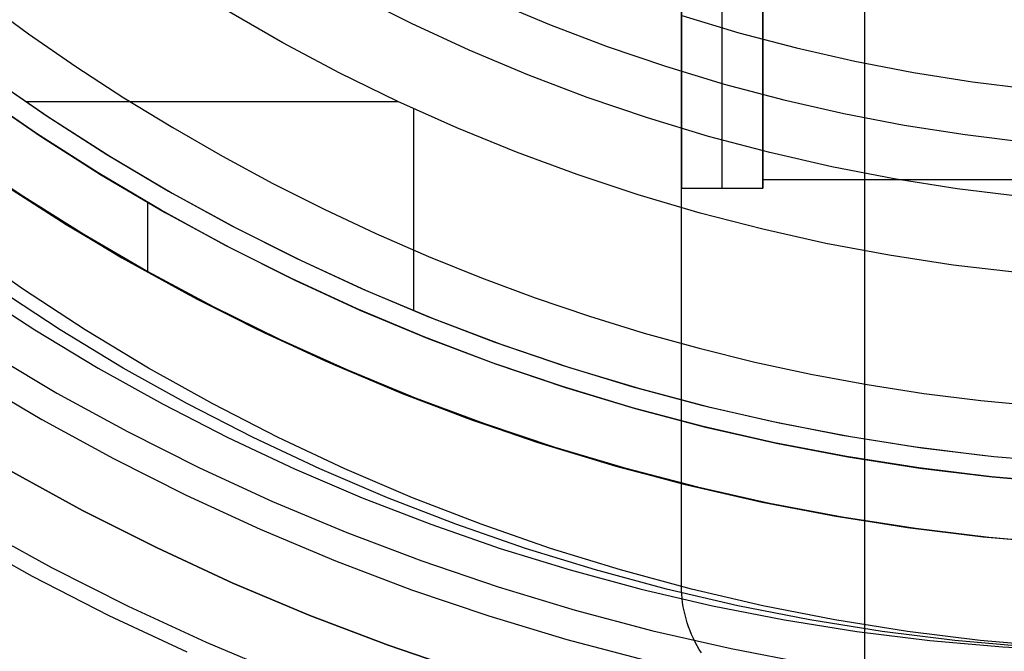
# Model space of a CAD drawing. Header units: millimetres. Extents: x 6038 to 7358, y -8545 to -7225.
# Tile 52 of 256: x 6669 to 6693, y -7941 to -7925. Entities that reach past the tile are written whole.
import ezdxf

# ---------------------------------------------------------------- set-up
doc = ezdxf.new("R2010")
doc.units = ezdxf.units.MM
doc.layers.add('color', color=7, linetype='Continuous')

msp = doc.modelspace()

# ---------------------------------------------------------------- linework, layer by layer
at = {"color": 7, "true_color": 0xffffff}
for p, q in [((6689.816, -7913.167, 261.059), (6689.816, -7942.167, 261.059)), ((6687.316, -7916.167, 258.059), (6687.316, -7929.385, 258.059)), ((6687.316, -7916.167, 258.059), (6687.316, -7929.385, 258.059)), ((6685.316, -7939.167, 261.059), (6685.316, -7921.149, 261.059)), ((6685.316, -7939.167, 261.059), (6685.316, -7921.149, 261.059)), ((6668.138, -7924.762, 103.064), (6669.275, -7925.593, 103.064)), ((6668.138, -7924.762, 103.064), (6669.275, -7925.593, 103.064)), ((6678.682, -7925.337, 60.689), (6677.287, -7924.634, 60.689)), ((6678.682, -7925.337, 60.689), (6677.287, -7924.634, 60.689)), ((6680.678, -7924.778, 105.1), (6682.073, -7925.363, 105.1)), ((6680.678, -7924.778, 105.1), (6682.073, -7925.363, 105.1)), ((6675.52, -7925.807, 62.1), (6674.145, -7925.015, 62.1)), ((6675.52, -7925.807, 62.1), (6674.145, -7925.015, 62.1)), ((6685.316, -7925.055, 257.073), (6685.316, -7925.368, 257.217)), ((6685.316, -7925.055, 257.073), (6685.316, -7925.368, 257.217)), ((6686.316, -7925.368, 257.217), (6686.316, -7925.055, 257.073)), ((6687.316, -7925.368, 257.217), (6687.316, -7925.055, 257.073)), ((6687.316, -7925.368, 257.217), (6687.316, -7925.055, 257.073)), ((6680.101, -7925.992, 60.689), (6678.682, -7925.337, 60.689)), ((6680.101, -7925.992, 60.689), (6678.682, -7925.337, 60.689)), ((6685.321, -7925.137, 52.515), (6686.726, -7925.562, 52.515)), ((6685.321, -7925.137, 52.515), (6686.726, -7925.562, 52.515)), ((6682.073, -7925.363, 105.1), (6683.488, -7925.899, 105.1)), ((6682.073, -7925.363, 105.1), (6683.488, -7925.899, 105.1)), ((6685.316, -7925.368, 257.217), (6685.316, -7925.686, 257.35)), ((6685.316, -7925.368, 257.217), (6685.316, -7925.686, 257.35)), ((6686.316, -7925.686, 257.35), (6686.316, -7925.368, 257.217)), ((6686.726, -7925.562, 52.515), (6688.144, -7925.937, 52.515)), ((6686.726, -7925.562, 52.515), (6688.144, -7925.937, 52.515)), ((6687.316, -7925.686, 257.35), (6687.316, -7925.368, 257.217)), ((6687.316, -7925.686, 257.35), (6687.316, -7925.368, 257.217)), ((6669.275, -7925.593, 103.064), (6670.434, -7926.393, 103.064)), ((6669.275, -7925.593, 103.064), (6670.434, -7926.393, 103.064)), ((6676.92, -7926.553, 62.1), (6675.52, -7925.807, 62.1)), ((6676.92, -7926.553, 62.1), (6675.52, -7925.807, 62.1)), ((6685.316, -7925.686, 257.35), (6685.316, -7926.008, 257.472)), ((6685.316, -7925.686, 257.35), (6685.316, -7926.008, 257.472)), ((6686.316, -7926.008, 257.472), (6686.316, -7925.686, 257.35)), ((6687.316, -7926.008, 257.472), (6687.316, -7925.686, 257.35)), ((6687.316, -7926.008, 257.472), (6687.316, -7925.686, 257.35)), ((6681.541, -7926.597, 60.689), (6680.101, -7925.992, 60.689)), ((6681.541, -7926.597, 60.689), (6680.101, -7925.992, 60.689)), ((6683.488, -7925.899, 105.1), (6684.92, -7926.387, 105.1)), ((6683.488, -7925.899, 105.1), (6684.92, -7926.387, 105.1)), ((6685.316, -7926.008, 257.472), (6685.316, -7926.334, 257.583)), ((6685.316, -7926.008, 257.472), (6685.316, -7926.334, 257.583)), ((6686.316, -7926.334, 257.583), (6686.316, -7926.008, 257.472)), ((6687.316, -7926.334, 257.583), (6687.316, -7926.008, 257.472)), ((6687.316, -7926.334, 257.583), (6687.316, -7926.008, 257.472)), ((6688.144, -7925.937, 52.515), (6689.575, -7926.264, 52.515)), ((6688.144, -7925.937, 52.515), (6689.575, -7926.264, 52.515)), ((6689.575, -7926.264, 52.515), (6691.016, -7926.541, 52.515)), ((6689.575, -7926.264, 52.515), (6691.016, -7926.541, 52.515)), ((6670.434, -7926.393, 103.064), (6671.615, -7927.16, 103.064)), ((6670.434, -7926.393, 103.064), (6671.615, -7927.16, 103.064)), ((6678.345, -7927.251, 62.1), (6676.92, -7926.553, 62.1)), ((6678.345, -7927.251, 62.1), (6676.92, -7926.553, 62.1)), ((6684.92, -7926.387, 105.1), (6686.368, -7926.824, 105.1)), ((6684.92, -7926.387, 105.1), (6686.368, -7926.824, 105.1)), ((6685.316, -7926.334, 257.583), (6685.316, -7926.664, 257.682)), ((6685.316, -7926.334, 257.583), (6685.316, -7926.664, 257.682)), ((6686.316, -7926.664, 257.682), (6686.316, -7926.334, 257.583)), ((6687.316, -7926.664, 257.682), (6687.316, -7926.334, 257.583)), ((6687.316, -7926.664, 257.682), (6687.316, -7926.334, 257.583)), ((6691.016, -7926.541, 52.515), (6692.465, -7926.768, 52.515)), ((6691.016, -7926.541, 52.515), (6692.465, -7926.768, 52.515)), ((6668.25, -7926.591, 62.1), (6669.705, -7927.597, 62.1)), ((6668.309, -7926.63, 62.1), (6669.774, -7927.64, 62.1)), ((6668.309, -7926.63, 62.1), (6669.774, -7927.64, 62.1)), ((6683.002, -7927.152, 60.689), (6681.541, -7926.597, 60.689)), ((6683.002, -7927.152, 60.689), (6681.541, -7926.597, 60.689)), ((6685.316, -7926.664, 257.682), (6685.316, -7926.997, 257.77)), ((6685.316, -7926.664, 257.682), (6685.316, -7926.997, 257.77)), ((6686.316, -7926.997, 257.77), (6686.316, -7926.664, 257.682)), ((6687.316, -7926.997, 257.77), (6687.316, -7926.664, 257.682)), ((6687.316, -7926.997, 257.77), (6687.316, -7926.664, 257.682)), ((6692.465, -7926.768, 52.515), (6693.922, -7926.945, 52.515)), ((6692.465, -7926.768, 52.515), (6693.922, -7926.945, 52.515)), ((6669.47, -7928.041, 88.1), (6667.99, -7927.02, 88.1)), ((6669.47, -7928.041, 88.1), (6667.99, -7927.02, 88.1)), ((6685.316, -7926.997, 257.77), (6685.316, -7927.333, 257.847)), ((6685.316, -7926.997, 257.77), (6685.316, -7927.333, 257.847)), ((6686.316, -7927.333, 257.847), (6686.316, -7926.997, 257.77)), ((6686.368, -7926.824, 105.1), (6687.83, -7927.211, 105.1)), ((6686.368, -7926.824, 105.1), (6687.83, -7927.211, 105.1)), ((6687.316, -7927.333, 257.847), (6687.316, -7926.997, 257.77)), ((6687.316, -7927.333, 257.847), (6687.316, -7926.997, 257.77)), ((6668.078, -7927.083, 77.6), (6669.555, -7928.098, 77.6)), ((6668.115, -7927.109, 67.1), (6669.591, -7928.122, 67.1)), ((6668.115, -7927.109, 67.1), (6669.591, -7928.122, 67.1)), ((6669.194, -7927.253, 62.1), (6678.35, -7927.253, 62.1)), ((6671.615, -7927.16, 103.064), (6672.816, -7927.895, 103.064)), ((6671.615, -7927.16, 103.064), (6672.816, -7927.895, 103.064)), ((6679.793, -7927.9, 62.1), (6678.345, -7927.251, 62.1)), ((6679.793, -7927.9, 62.1), (6678.345, -7927.251, 62.1)), ((6684.48, -7927.657, 60.689), (6683.002, -7927.152, 60.689)), ((6684.48, -7927.657, 60.689), (6683.002, -7927.152, 60.689)), ((6687.83, -7927.211, 105.1), (6689.305, -7927.548, 105.1)), ((6687.83, -7927.211, 105.1), (6689.305, -7927.548, 105.1)), ((6678.731, -7927.429, 62.1), (6678.731, -7932.393, 62.1)), ((6685.316, -7927.333, 257.847), (6685.316, -7927.671, 257.911)), ((6685.316, -7927.333, 257.847), (6685.316, -7927.671, 257.911)), ((6686.316, -7927.671, 257.911), (6686.316, -7927.333, 257.847)), ((6687.316, -7927.671, 257.911), (6687.316, -7927.333, 257.847)), ((6687.316, -7927.671, 257.911), (6687.316, -7927.333, 257.847)), ((6669.705, -7927.597, 62.1), (6671.194, -7928.553, 62.1)), ((6669.774, -7927.64, 62.1), (6671.273, -7928.598, 62.1)), ((6669.774, -7927.64, 62.1), (6671.273, -7928.598, 62.1)), ((6685.976, -7928.11, 60.689), (6684.48, -7927.657, 60.689)), ((6685.976, -7928.11, 60.689), (6684.48, -7927.657, 60.689)), ((6685.316, -7927.671, 257.911), (6685.316, -7928.012, 257.965)), ((6685.316, -7927.671, 257.911), (6685.316, -7928.012, 257.965)), ((6686.316, -7928.012, 257.965), (6686.316, -7927.671, 257.911)), ((6687.316, -7928.012, 257.965), (6687.316, -7927.671, 257.911)), ((6687.316, -7928.012, 257.965), (6687.316, -7927.671, 257.911)), ((6689.305, -7927.548, 105.1), (6690.79, -7927.833, 105.1)), ((6689.305, -7927.548, 105.1), (6690.79, -7927.833, 105.1)), ((6672.816, -7927.895, 103.064), (6674.037, -7928.597, 103.064)), ((6672.816, -7927.895, 103.064), (6674.037, -7928.597, 103.064)), ((6681.261, -7928.5, 62.1), (6679.793, -7927.9, 62.1)), ((6681.261, -7928.5, 62.1), (6679.793, -7927.9, 62.1)), ((6690.79, -7927.833, 105.1), (6692.285, -7928.068, 105.1)), ((6690.79, -7927.833, 105.1), (6692.285, -7928.068, 105.1)), ((6670.984, -7929.011, 88.1), (6669.47, -7928.041, 88.1)), ((6670.984, -7929.011, 88.1), (6669.47, -7928.041, 88.1)), ((6669.555, -7928.098, 77.6), (6671.066, -7929.062, 77.6)), ((6669.591, -7928.122, 67.1), (6671.101, -7929.083, 67.1)), ((6669.591, -7928.122, 67.1), (6671.101, -7929.083, 67.1)), ((6685.316, -7928.012, 257.965), (6685.316, -7928.354, 258.006)), ((6685.316, -7928.012, 257.965), (6685.316, -7928.354, 258.006)), ((6687.486, -7928.51, 60.689), (6685.976, -7928.11, 60.689)), ((6687.486, -7928.51, 60.689), (6685.976, -7928.11, 60.689)), ((6686.316, -7928.354, 258.006), (6686.316, -7928.012, 257.965)), ((6687.316, -7928.354, 258.006), (6687.316, -7928.012, 257.965)), ((6687.316, -7928.354, 258.006), (6687.316, -7928.012, 257.965)), ((6692.285, -7928.068, 105.1), (6693.786, -7928.25, 105.1)), ((6692.285, -7928.068, 105.1), (6693.786, -7928.25, 105.1)), ((6685.316, -7928.354, 258.006), (6685.316, -7928.697, 258.036)), ((6685.316, -7928.354, 258.006), (6685.316, -7928.697, 258.036)), ((6686.316, -7928.697, 258.036), (6686.316, -7928.354, 258.006)), ((6687.316, -7928.697, 258.036), (6687.316, -7928.354, 258.006)), ((6687.316, -7928.697, 258.036), (6687.316, -7928.354, 258.006)), ((6667.584, -7928.533, 64.091), (6669.091, -7929.551, 64.091)), ((6667.584, -7928.533, 64.091), (6669.091, -7929.551, 64.091)), ((6671.194, -7928.553, 62.1), (6672.715, -7929.457, 62.1)), ((6671.273, -7928.598, 62.1), (6672.804, -7929.505, 62.1)), ((6671.273, -7928.598, 62.1), (6672.804, -7929.505, 62.1)), ((6674.037, -7928.597, 103.064), (6675.276, -7929.266, 103.064)), ((6674.037, -7928.597, 103.064), (6675.276, -7929.266, 103.064)), ((6682.75, -7929.05, 62.1), (6681.261, -7928.5, 62.1)), ((6682.75, -7929.05, 62.1), (6681.261, -7928.5, 62.1)), ((6685.316, -7928.697, 258.036), (6685.316, -7929.041, 258.054)), ((6685.316, -7928.697, 258.036), (6685.316, -7929.041, 258.054)), ((6686.316, -7929.041, 258.054), (6686.316, -7928.697, 258.036)), ((6687.316, -7929.041, 258.054), (6687.316, -7928.697, 258.036)), ((6687.316, -7929.041, 258.054), (6687.316, -7928.697, 258.036)), ((6689.009, -7928.859, 60.689), (6687.486, -7928.51, 60.689)), ((6689.009, -7928.859, 60.689), (6687.486, -7928.51, 60.689)), ((6690.543, -7929.154, 60.689), (6689.009, -7928.859, 60.689)), ((6690.543, -7929.154, 60.689), (6689.009, -7928.859, 60.689)), ((6668.4, -7929.119, 65.596), (6669.967, -7930.134, 65.596)), ((6672.531, -7929.928, 88.1), (6670.984, -7929.011, 88.1)), ((6672.531, -7929.928, 88.1), (6670.984, -7929.011, 88.1)), ((6671.066, -7929.062, 77.6), (6672.61, -7929.973, 77.6)), ((6671.101, -7929.083, 67.1), (6672.643, -7929.991, 67.1)), ((6671.101, -7929.083, 67.1), (6672.643, -7929.991, 67.1)), ((6684.255, -7929.55, 62.1), (6682.75, -7929.05, 62.1)), ((6684.255, -7929.55, 62.1), (6682.75, -7929.05, 62.1)), ((6685.316, -7929.041, 258.054), (6685.316, -7929.385, 258.059)), ((6685.316, -7929.041, 258.054), (6685.316, -7929.385, 258.059)), ((6686.316, -7929.385, 258.059), (6686.316, -7929.041, 258.054)), ((6687.316, -7929.385, 258.059), (6687.316, -7929.041, 258.054)), ((6687.316, -7929.385, 258.059), (6687.316, -7929.041, 258.054)), ((6687.316, -7929.167, 258.059), (6695.316, -7929.167, 258.059)), ((6692.087, -7929.397, 60.689), (6690.543, -7929.154, 60.689)), ((6692.087, -7929.397, 60.689), (6690.543, -7929.154, 60.689)), ((6668.642, -7929.281, 67.1), (6670.2, -7930.279, 67.1)), ((6668.642, -7929.281, 67.1), (6670.2, -7930.279, 67.1)), ((6672.715, -7929.457, 62.1), (6674.265, -7930.308, 62.1)), ((6675.276, -7929.266, 103.064), (6676.533, -7929.899, 103.064)), ((6675.276, -7929.266, 103.064), (6676.533, -7929.899, 103.064)), ((6685.316, -7929.385, 258.059), (6687.316, -7929.385, 258.059)), ((6685.316, -7929.385, 258.059), (6687.316, -7929.385, 258.059)), ((6685.316, -7939.167, 258.059), (6685.316, -7929.385, 258.059)), ((6685.316, -7939.167, 258.059), (6685.316, -7929.385, 258.059)), ((6693.637, -7929.585, 60.689), (6692.087, -7929.397, 60.689)), ((6693.637, -7929.585, 60.689), (6692.087, -7929.397, 60.689)), ((6669.091, -7929.551, 64.091), (6670.631, -7930.517, 64.091)), ((6669.091, -7929.551, 64.091), (6670.631, -7930.517, 64.091)), ((6672.804, -7929.505, 62.1), (6674.365, -7930.358, 62.1)), ((6672.804, -7929.505, 62.1), (6674.365, -7930.358, 62.1)), ((6685.777, -7929.999, 62.1), (6684.255, -7929.55, 62.1)), ((6685.777, -7929.999, 62.1), (6684.255, -7929.55, 62.1)), ((6672.196, -7929.736, 67.1), (6672.196, -7931.451, 67.1)), ((6674.108, -7930.791, 88.1), (6672.531, -7929.928, 88.1)), ((6674.108, -7930.791, 88.1), (6672.531, -7929.928, 88.1)), ((6676.533, -7929.899, 103.064), (6677.807, -7930.498, 103.064)), ((6676.533, -7929.899, 103.064), (6677.807, -7930.498, 103.064)), ((6669.967, -7930.134, 65.596), (6671.568, -7931.094, 65.596)), ((6672.61, -7929.973, 77.6), (6674.183, -7930.83, 77.6)), ((6672.643, -7929.991, 67.1), (6674.215, -7930.847, 67.1)), ((6672.643, -7929.991, 67.1), (6674.215, -7930.847, 67.1)), ((6687.313, -7930.396, 62.1), (6685.777, -7929.999, 62.1)), ((6687.313, -7930.396, 62.1), (6685.777, -7929.999, 62.1)), ((6670.2, -7930.279, 67.1), (6671.791, -7931.222, 67.1)), ((6670.2, -7930.279, 67.1), (6671.791, -7931.222, 67.1)), ((6674.265, -7930.308, 62.1), (6675.844, -7931.106, 62.1)), ((6674.365, -7930.358, 62.1), (6675.955, -7931.156, 62.1)), ((6674.365, -7930.358, 62.1), (6675.955, -7931.156, 62.1)), ((6688.862, -7930.741, 62.1), (6687.313, -7930.396, 62.1)), ((6688.862, -7930.741, 62.1), (6687.313, -7930.396, 62.1)), ((6670.631, -7930.517, 64.091), (6672.204, -7931.431, 64.091)), ((6670.631, -7930.517, 64.091), (6672.204, -7931.431, 64.091)), ((6677.807, -7930.498, 103.064), (6679.097, -7931.061, 103.064)), ((6677.807, -7930.498, 103.064), (6679.097, -7931.061, 103.064)), ((6669.148, -7931.877, 75.572), (6667.664, -7930.831, 75.915)), ((6669.148, -7931.877, 75.572), (6667.664, -7930.831, 75.915)), ((6675.715, -7931.599, 88.1), (6674.108, -7930.791, 88.1)), ((6675.715, -7931.599, 88.1), (6674.108, -7930.791, 88.1)), ((6674.183, -7930.83, 77.6), (6675.786, -7931.633, 77.6)), ((6674.215, -7930.847, 67.1), (6675.815, -7931.647, 67.1)), ((6674.215, -7930.847, 67.1), (6675.815, -7931.647, 67.1)), ((6690.421, -7931.034, 62.1), (6688.862, -7930.741, 62.1)), ((6690.421, -7931.034, 62.1), (6688.862, -7930.741, 62.1)), ((6671.568, -7931.094, 65.596), (6673.202, -7931.998, 65.596)), ((6675.844, -7931.106, 62.1), (6677.45, -7931.849, 62.1)), ((6679.097, -7931.061, 103.064), (6680.403, -7931.588, 103.064)), ((6679.097, -7931.061, 103.064), (6680.403, -7931.588, 103.064)), ((6691.989, -7931.274, 62.1), (6690.421, -7931.034, 62.1)), ((6691.989, -7931.274, 62.1), (6690.421, -7931.034, 62.1)), ((6671.791, -7931.222, 67.1), (6673.414, -7932.11, 67.1)), ((6671.791, -7931.222, 67.1), (6673.414, -7932.11, 67.1)), ((6675.955, -7931.156, 62.1), (6677.571, -7931.9, 62.1)), ((6675.955, -7931.156, 62.1), (6677.571, -7931.9, 62.1)), ((6693.565, -7931.46, 62.1), (6691.989, -7931.274, 62.1)), ((6693.565, -7931.46, 62.1), (6691.989, -7931.274, 62.1)), ((6672.204, -7931.431, 64.091), (6673.806, -7932.29, 64.091)), ((6672.204, -7931.431, 64.091), (6673.806, -7932.29, 64.091)), ((6677.348, -7932.351, 88.1), (6675.715, -7931.599, 88.1)), ((6677.348, -7932.351, 88.1), (6675.715, -7931.599, 88.1)), ((6675.786, -7931.633, 77.6), (6677.415, -7932.38, 77.6)), ((6680.403, -7931.588, 103.064), (6681.722, -7932.078, 103.064)), ((6680.403, -7931.588, 103.064), (6681.722, -7932.078, 103.064)), ((6667.911, -7931.877, 70.213), (6669.43, -7932.869, 69.862)), ((6667.911, -7931.877, 70.213), (6669.43, -7932.869, 69.862)), ((6670.048, -7932.869, 72.542), (6668.53, -7931.877, 72.893)), ((6670.667, -7932.869, 75.222), (6669.148, -7931.877, 75.572)), ((6670.667, -7932.869, 75.222), (6669.148, -7931.877, 75.572)), ((6675.815, -7931.647, 67.1), (6677.442, -7932.393, 67.1)), ((6675.815, -7931.647, 67.1), (6677.442, -7932.393, 67.1)), ((6677.45, -7931.849, 62.1), (6679.08, -7932.537, 62.1)), ((6673.202, -7931.998, 65.596), (6674.866, -7932.844, 65.596)), ((6673.414, -7932.11, 67.1), (6675.066, -7932.941, 67.1)), ((6673.414, -7932.11, 67.1), (6675.066, -7932.941, 67.1)), ((6677.571, -7931.9, 62.1), (6679.212, -7932.587, 62.1)), ((6677.571, -7931.9, 62.1), (6679.212, -7932.587, 62.1)), ((6681.722, -7932.078, 103.064), (6683.054, -7932.531, 103.064)), ((6681.722, -7932.078, 103.064), (6683.054, -7932.531, 103.064)), ((6673.806, -7932.29, 64.091), (6675.437, -7933.095, 64.091)), ((6673.806, -7932.29, 64.091), (6675.437, -7933.095, 64.091)), ((6679.007, -7933.047, 88.1), (6677.348, -7932.351, 88.1)), ((6679.007, -7933.047, 88.1), (6677.348, -7932.351, 88.1)), ((6677.415, -7932.38, 77.6), (6679.068, -7933.071, 77.6)), ((6677.442, -7932.393, 67.1), (6679.094, -7933.081, 67.1)), ((6677.442, -7932.393, 67.1), (6679.094, -7933.081, 67.1)), ((6679.08, -7932.537, 62.1), (6680.732, -7933.168, 62.1)), ((6679.212, -7932.587, 62.1), (6680.876, -7933.217, 62.1)), ((6679.212, -7932.587, 62.1), (6680.876, -7933.217, 62.1)), ((6683.054, -7932.531, 103.064), (6684.399, -7932.946, 103.064)), ((6683.054, -7932.531, 103.064), (6684.399, -7932.946, 103.064)), ((6674.866, -7932.844, 65.596), (6676.558, -7933.632, 65.596)), ((6669.43, -7932.869, 69.862), (6670.981, -7933.807, 69.504)), ((6669.43, -7932.869, 69.862), (6670.981, -7933.807, 69.504)), ((6671.599, -7933.807, 72.184), (6670.048, -7932.869, 72.542)), ((6672.218, -7933.807, 74.863), (6670.667, -7932.869, 75.222)), ((6672.218, -7933.807, 74.863), (6670.667, -7932.869, 75.222)), ((6675.066, -7932.941, 67.1), (6676.746, -7933.715, 67.1)), ((6675.066, -7932.941, 67.1), (6676.746, -7933.715, 67.1)), ((6680.688, -7933.684, 88.1), (6679.007, -7933.047, 88.1)), ((6680.688, -7933.684, 88.1), (6679.007, -7933.047, 88.1)), ((6679.068, -7933.071, 77.6), (6680.745, -7933.705, 77.6)), ((6679.094, -7933.081, 67.1), (6680.769, -7933.713, 67.1)), ((6679.094, -7933.081, 67.1), (6680.769, -7933.713, 67.1)), ((6684.399, -7932.946, 103.064), (6685.754, -7933.322, 103.064)), ((6684.399, -7932.946, 103.064), (6685.754, -7933.322, 103.064)), ((6675.437, -7933.095, 64.091), (6677.094, -7933.845, 64.091)), ((6675.437, -7933.095, 64.091), (6677.094, -7933.845, 64.091)), ((6680.732, -7933.168, 62.1), (6682.405, -7933.742, 62.1)), ((6680.876, -7933.217, 62.1), (6682.56, -7933.79, 62.1)), ((6680.876, -7933.217, 62.1), (6682.56, -7933.79, 62.1)), ((6685.754, -7933.322, 103.064), (6687.121, -7933.659, 103.064)), ((6685.754, -7933.322, 103.064), (6687.121, -7933.659, 103.064)), ((6668.271, -7933.413, 212.03), (6669.971, -7934.421, 212.03)), ((6670.981, -7933.807, 69.504), (6672.562, -7934.69, 69.139)), ((6670.981, -7933.807, 69.504), (6672.562, -7934.69, 69.139)), ((6673.181, -7934.69, 71.819), (6671.599, -7933.807, 72.184)), ((6673.799, -7934.69, 74.498), (6672.218, -7933.807, 74.863)), ((6673.799, -7934.69, 74.498), (6672.218, -7933.807, 74.863)), ((6676.558, -7933.632, 65.596), (6678.278, -7934.36, 65.596)), ((6676.746, -7933.715, 67.1), (6678.452, -7934.43, 67.1)), ((6676.746, -7933.715, 67.1), (6678.452, -7934.43, 67.1)), ((6682.39, -7934.263, 88.1), (6680.688, -7933.684, 88.1)), ((6682.39, -7934.263, 88.1), (6680.688, -7933.684, 88.1)), ((6680.745, -7933.705, 77.6), (6682.442, -7934.28, 77.6)), ((6680.769, -7933.713, 67.1), (6682.464, -7934.287, 67.1)), ((6680.769, -7933.713, 67.1), (6682.464, -7934.287, 67.1)), ((6682.405, -7933.742, 62.1), (6684.097, -7934.259, 62.1)), ((6682.56, -7933.79, 62.1), (6684.263, -7934.304, 62.1)), ((6682.56, -7933.79, 62.1), (6684.263, -7934.304, 62.1)), ((6687.121, -7933.659, 103.064), (6688.497, -7933.956, 103.064)), ((6687.121, -7933.659, 103.064), (6688.497, -7933.956, 103.064)), ((6667.877, -7934.052, 211.366), (6669.599, -7935.074, 211.366)), ((6677.094, -7933.845, 64.091), (6678.775, -7934.538, 64.091)), ((6677.094, -7933.845, 64.091), (6678.775, -7934.538, 64.091)), ((6688.497, -7933.956, 103.064), (6689.881, -7934.213, 103.064)), ((6688.497, -7933.956, 103.064), (6689.881, -7934.213, 103.064)), ((6684.112, -7934.784, 88.1), (6682.39, -7934.263, 88.1)), ((6684.112, -7934.784, 88.1), (6682.39, -7934.263, 88.1)), ((6682.442, -7934.28, 77.6), (6684.158, -7934.797, 77.6)), ((6682.464, -7934.287, 67.1), (6684.178, -7934.802, 67.1)), ((6682.464, -7934.287, 67.1), (6684.178, -7934.802, 67.1)), ((6684.097, -7934.259, 62.1), (6685.806, -7934.717, 62.1)), ((6689.881, -7934.213, 103.064), (6691.273, -7934.429, 103.064)), ((6689.881, -7934.213, 103.064), (6691.273, -7934.429, 103.064)), ((6669.971, -7934.421, 212.03), (6671.705, -7935.37, 212.03)), ((6678.278, -7934.36, 65.596), (6680.021, -7935.028, 65.596)), ((6678.452, -7934.43, 67.1), (6680.182, -7935.086, 67.1)), ((6678.452, -7934.43, 67.1), (6680.182, -7935.086, 67.1)), ((6678.775, -7934.538, 64.091), (6680.479, -7935.173, 64.091)), ((6678.775, -7934.538, 64.091), (6680.479, -7935.173, 64.091)), ((6684.263, -7934.304, 62.1), (6685.983, -7934.759, 62.1)), ((6684.263, -7934.304, 62.1), (6685.983, -7934.759, 62.1)), ((6691.273, -7934.429, 103.064), (6692.672, -7934.603, 103.064)), ((6691.273, -7934.429, 103.064), (6692.672, -7934.603, 103.064)), ((6672.562, -7934.69, 69.139), (6674.172, -7935.516, 68.768)), ((6672.562, -7934.69, 69.139), (6674.172, -7935.516, 68.768)), ((6674.791, -7935.516, 71.447), (6673.181, -7934.69, 71.819)), ((6675.409, -7935.516, 74.127), (6673.799, -7934.69, 74.498)), ((6675.409, -7935.516, 74.127), (6673.799, -7934.69, 74.498)), ((6685.85, -7935.244, 88.1), (6684.112, -7934.784, 88.1)), ((6685.85, -7935.244, 88.1), (6684.112, -7934.784, 88.1)), ((6685.806, -7934.717, 62.1), (6687.529, -7935.117, 62.1)), ((6685.983, -7934.759, 62.1), (6687.718, -7935.155, 62.1)), ((6685.983, -7934.759, 62.1), (6687.718, -7935.155, 62.1)), ((6692.672, -7934.603, 103.064), (6694.077, -7934.735, 103.064)), ((6692.672, -7934.603, 103.064), (6694.077, -7934.735, 103.064)), ((6684.158, -7934.797, 77.6), (6685.891, -7935.254, 77.6)), ((6684.178, -7934.802, 67.1), (6685.908, -7935.258, 67.1)), ((6684.178, -7934.802, 67.1), (6685.908, -7935.258, 67.1)), ((6669.599, -7935.074, 211.366), (6671.356, -7936.035, 211.366)), ((6680.021, -7935.028, 65.596), (6681.787, -7935.635, 65.596)), ((6680.182, -7935.086, 67.1), (6681.933, -7935.682, 67.1)), ((6680.182, -7935.086, 67.1), (6681.933, -7935.682, 67.1)), ((6680.479, -7935.173, 64.091), (6682.204, -7935.75, 64.091)), ((6680.479, -7935.173, 64.091), (6682.204, -7935.75, 64.091)), ((6687.603, -7935.644, 88.1), (6685.85, -7935.244, 88.1)), ((6687.603, -7935.644, 88.1), (6685.85, -7935.244, 88.1)), ((6685.891, -7935.254, 77.6), (6687.639, -7935.652, 77.6)), ((6685.908, -7935.258, 67.1), (6687.654, -7935.655, 67.1)), ((6685.908, -7935.258, 67.1), (6687.654, -7935.655, 67.1)), ((6687.529, -7935.117, 62.1), (6689.265, -7935.457, 62.1)), ((6687.718, -7935.155, 62.1), (6689.465, -7935.491, 62.1)), ((6687.718, -7935.155, 62.1), (6689.465, -7935.491, 62.1)), ((6671.705, -7935.37, 212.03), (6673.471, -7936.258, 212.03)), ((6689.265, -7935.457, 62.1), (6691.012, -7935.738, 62.1)), ((6689.465, -7935.491, 62.1), (6691.222, -7935.766, 62.1)), ((6689.465, -7935.491, 62.1), (6691.222, -7935.766, 62.1)), ((6674.172, -7935.516, 68.768), (6675.809, -7936.286, 68.39)), ((6674.172, -7935.516, 68.768), (6675.809, -7936.286, 68.39)), ((6676.428, -7936.286, 71.069), (6674.791, -7935.516, 71.447)), ((6677.046, -7936.286, 73.749), (6675.409, -7935.516, 74.127)), ((6677.046, -7936.286, 73.749), (6675.409, -7935.516, 74.127)), ((6681.787, -7935.635, 65.596), (6683.572, -7936.18, 65.596)), ((6681.933, -7935.682, 67.1), (6683.704, -7936.218, 67.1)), ((6681.933, -7935.682, 67.1), (6683.704, -7936.218, 67.1)), ((6682.204, -7935.75, 64.091), (6683.947, -7936.269, 64.091)), ((6682.204, -7935.75, 64.091), (6683.947, -7936.269, 64.091)), ((6689.369, -7935.984, 88.1), (6687.603, -7935.644, 88.1)), ((6689.369, -7935.984, 88.1), (6687.603, -7935.644, 88.1)), ((6687.639, -7935.652, 77.6), (6689.399, -7935.989, 77.6)), ((6687.654, -7935.655, 67.1), (6689.411, -7935.991, 67.1)), ((6687.654, -7935.655, 67.1), (6689.411, -7935.991, 67.1)), ((6691.012, -7935.738, 62.1), (6692.767, -7935.958, 62.1)), ((6691.146, -7936.262, 88.1), (6689.369, -7935.984, 88.1)), ((6691.146, -7936.262, 88.1), (6689.369, -7935.984, 88.1)), ((6689.399, -7935.989, 77.6), (6691.17, -7936.265, 77.6)), ((6689.411, -7935.991, 67.1), (6691.18, -7936.267, 67.1)), ((6689.411, -7935.991, 67.1), (6691.18, -7936.267, 67.1)), ((6691.222, -7935.766, 62.1), (6692.988, -7935.98, 62.1)), ((6691.222, -7935.766, 62.1), (6692.988, -7935.98, 62.1)), ((6692.988, -7935.98, 62.1), (6694.761, -7936.134, 62.1)), ((6692.988, -7935.98, 62.1), (6694.761, -7936.134, 62.1)), ((6671.356, -7936.035, 211.366), (6673.145, -7936.935, 211.366)), ((6683.572, -7936.18, 65.596), (6685.376, -7936.662, 65.596)), ((6683.704, -7936.218, 67.1), (6685.492, -7936.691, 67.1)), ((6683.704, -7936.218, 67.1), (6685.492, -7936.691, 67.1)), ((6673.471, -7936.258, 212.03), (6675.267, -7937.085, 212.03)), ((6675.809, -7936.286, 68.39), (6677.471, -7936.997, 68.006)), ((6675.809, -7936.286, 68.39), (6677.471, -7936.997, 68.006)), ((6678.089, -7936.997, 70.686), (6676.428, -7936.286, 71.069)), ((6678.708, -7936.997, 73.365), (6677.046, -7936.286, 73.749)), ((6678.708, -7936.997, 73.365), (6677.046, -7936.286, 73.749)), ((6683.947, -7936.269, 64.091), (6685.707, -7936.729, 64.091)), ((6683.947, -7936.269, 64.091), (6685.707, -7936.729, 64.091)), ((6692.931, -7936.479, 88.1), (6691.146, -7936.262, 88.1)), ((6692.931, -7936.479, 88.1), (6691.146, -7936.262, 88.1)), ((6691.17, -7936.265, 77.6), (6692.949, -7936.48, 77.6)), ((6691.18, -7936.267, 67.1), (6692.957, -7936.481, 67.1)), ((6691.18, -7936.267, 67.1), (6692.957, -7936.481, 67.1)), ((6685.376, -7936.662, 65.596), (6687.195, -7937.082, 65.596)), ((6685.492, -7936.691, 67.1), (6687.296, -7937.103, 67.1)), ((6685.492, -7936.691, 67.1), (6687.296, -7937.103, 67.1)), ((6694.723, -7936.634, 88.1), (6692.931, -7936.479, 88.1)), ((6694.723, -7936.634, 88.1), (6692.931, -7936.479, 88.1)), ((6692.949, -7936.48, 77.6), (6694.735, -7936.634, 77.6)), ((6692.957, -7936.481, 67.1), (6694.74, -7936.635, 67.1)), ((6692.957, -7936.481, 67.1), (6694.74, -7936.635, 67.1)), ((6673.145, -7936.935, 211.366), (6674.964, -7937.772, 211.366)), ((6685.707, -7936.729, 64.091), (6687.481, -7937.128, 64.091)), ((6685.707, -7936.729, 64.091), (6687.481, -7937.128, 64.091)), ((6675.267, -7937.085, 212.03), (6677.09, -7937.849, 212.03)), ((6677.471, -7936.997, 68.006), (6679.155, -7937.649, 67.617)), ((6677.471, -7936.997, 68.006), (6679.155, -7937.649, 67.617)), ((6679.774, -7937.649, 70.297), (6678.089, -7936.997, 70.686)), ((6680.392, -7937.649, 72.976), (6678.708, -7936.997, 73.365)), ((6680.392, -7937.649, 72.976), (6678.708, -7936.997, 73.365)), ((6687.195, -7937.082, 65.596), (6689.028, -7937.437, 65.596)), ((6687.296, -7937.103, 67.1), (6689.112, -7937.452, 67.1)), ((6687.296, -7937.103, 67.1), (6689.112, -7937.452, 67.1)), ((6687.481, -7937.128, 64.091), (6689.267, -7937.468, 64.091)), ((6687.481, -7937.128, 64.091), (6689.267, -7937.468, 64.091)), ((6689.028, -7937.437, 65.596), (6690.872, -7937.729, 65.596)), ((6679.155, -7937.649, 67.617), (6680.86, -7938.241, 67.224)), ((6679.155, -7937.649, 67.617), (6680.86, -7938.241, 67.224)), ((6681.479, -7938.241, 69.903), (6679.774, -7937.649, 70.297)), ((6682.097, -7938.241, 72.583), (6680.392, -7937.649, 72.976)), ((6682.097, -7938.241, 72.583), (6680.392, -7937.649, 72.976)), ((6689.112, -7937.452, 67.1), (6690.94, -7937.738, 67.1)), ((6689.112, -7937.452, 67.1), (6690.94, -7937.738, 67.1)), ((6689.267, -7937.468, 64.091), (6691.065, -7937.746, 64.091)), ((6689.267, -7937.468, 64.091), (6691.065, -7937.746, 64.091)), ((6674.964, -7937.772, 211.366), (6676.811, -7938.547, 211.366)), ((6677.09, -7937.849, 212.03), (6678.938, -7938.55, 212.03)), ((6690.872, -7937.729, 65.596), (6692.725, -7937.956, 65.596)), ((6690.94, -7937.738, 67.1), (6692.776, -7937.961, 67.1)), ((6690.94, -7937.738, 67.1), (6692.776, -7937.961, 67.1)), ((6691.065, -7937.746, 64.091), (6692.87, -7937.964, 64.091)), ((6691.065, -7937.746, 64.091), (6692.87, -7937.964, 64.091)), ((6692.725, -7937.956, 65.596), (6694.585, -7938.118, 65.596)), ((6692.776, -7937.961, 67.1), (6694.619, -7938.121, 67.1)), ((6692.776, -7937.961, 67.1), (6694.619, -7938.121, 67.1)), ((6692.87, -7937.964, 64.091), (6694.682, -7938.12, 64.091)), ((6692.87, -7937.964, 64.091), (6694.682, -7938.12, 64.091)), ((6680.86, -7938.241, 67.224), (6682.584, -7938.773, 66.826)), ((6680.86, -7938.241, 67.224), (6682.584, -7938.773, 66.826)), ((6683.203, -7938.773, 69.505), (6681.479, -7938.241, 69.903)), ((6683.821, -7938.773, 72.185), (6682.097, -7938.241, 72.583)), ((6683.821, -7938.773, 72.185), (6682.097, -7938.241, 72.583)), ((6676.811, -7938.547, 211.366), (6678.684, -7939.257, 211.366)), ((6678.938, -7938.55, 212.03), (6680.81, -7939.187, 212.03)), ((6682.584, -7938.773, 66.826), (6684.325, -7939.244, 66.424)), ((6682.584, -7938.773, 66.826), (6684.325, -7939.244, 66.424)), ((6684.944, -7939.244, 69.103), (6683.203, -7938.773, 69.505)), ((6685.562, -7939.244, 71.783), (6683.821, -7938.773, 72.185)), ((6685.562, -7939.244, 71.783), (6683.821, -7938.773, 72.185)), ((6678.684, -7939.257, 211.366), (6680.58, -7939.902, 211.366)), ((6680.81, -7939.187, 212.03), (6682.702, -7939.759, 212.03)), ((6684.325, -7939.244, 66.424), (6686.081, -7939.653, 66.018)), ((6684.325, -7939.244, 66.424), (6686.081, -7939.653, 66.018)), ((6686.699, -7939.653, 68.698), (6684.944, -7939.244, 69.103)), ((6685.318, -7939.269, 258.059), (6685.316, -7939.167, 258.059)), ((6685.318, -7939.269, 261.059), (6685.316, -7939.167, 261.059)), ((6685.316, -7939.167, 261.059), (6685.316, -7939.167, 258.059)), ((6685.318, -7939.269, 258.059), (6685.316, -7939.167, 258.059)), ((6685.318, -7939.269, 259.559), (6685.316, -7939.167, 259.559)), ((6685.316, -7939.167, 261.059), (6685.316, -7939.167, 258.059)), ((6685.318, -7939.269, 261.059), (6685.316, -7939.167, 261.059)), ((6685.323, -7939.371, 258.059), (6685.318, -7939.269, 258.059)), ((6685.323, -7939.371, 261.059), (6685.318, -7939.269, 261.059)), ((6685.323, -7939.371, 258.059), (6685.318, -7939.269, 258.059)), ((6685.323, -7939.371, 259.559), (6685.318, -7939.269, 259.559)), ((6685.323, -7939.371, 261.059), (6685.318, -7939.269, 261.059)), ((6685.332, -7939.473, 258.059), (6685.323, -7939.371, 258.059)), ((6685.332, -7939.473, 261.059), (6685.323, -7939.371, 261.059)), ((6685.332, -7939.473, 258.059), (6685.323, -7939.371, 258.059)), ((6685.332, -7939.473, 259.559), (6685.323, -7939.371, 259.559)), ((6685.332, -7939.473, 261.059), (6685.323, -7939.371, 261.059)), ((6687.318, -7939.653, 71.377), (6685.562, -7939.244, 71.783)), ((6687.318, -7939.653, 71.377), (6685.562, -7939.244, 71.783)), ((6685.344, -7939.575, 258.059), (6685.332, -7939.473, 258.059)), ((6685.344, -7939.575, 261.059), (6685.332, -7939.473, 261.059)), ((6685.344, -7939.575, 258.059), (6685.332, -7939.473, 258.059)), ((6685.344, -7939.575, 259.559), (6685.332, -7939.473, 259.559)), ((6685.344, -7939.575, 261.059), (6685.332, -7939.473, 261.059)), ((6685.36, -7939.676, 258.059), (6685.344, -7939.575, 258.059)), ((6685.36, -7939.676, 261.059), (6685.344, -7939.575, 261.059)), ((6685.36, -7939.676, 258.059), (6685.344, -7939.575, 258.059)), ((6685.36, -7939.676, 259.559), (6685.344, -7939.575, 259.559)), ((6685.36, -7939.676, 261.059), (6685.344, -7939.575, 261.059)), ((6682.702, -7939.759, 212.03), (6684.613, -7940.265, 212.03)), ((6685.379, -7939.777, 258.059), (6685.36, -7939.676, 258.059)), ((6685.379, -7939.777, 261.059), (6685.36, -7939.676, 261.059)), ((6685.379, -7939.777, 258.059), (6685.36, -7939.676, 258.059)), ((6685.379, -7939.777, 259.559), (6685.36, -7939.676, 259.559)), ((6685.379, -7939.777, 261.059), (6685.36, -7939.676, 261.059)), ((6685.402, -7939.877, 258.059), (6685.379, -7939.777, 258.059)), ((6685.402, -7939.877, 261.059), (6685.379, -7939.777, 261.059)), ((6685.402, -7939.877, 258.059), (6685.379, -7939.777, 258.059)), ((6685.402, -7939.877, 259.559), (6685.379, -7939.777, 259.559)), ((6685.402, -7939.877, 261.059), (6685.379, -7939.777, 261.059)), ((6686.081, -7939.653, 66.018), (6687.849, -7940, 65.61)), ((6686.081, -7939.653, 66.018), (6687.849, -7940, 65.61)), ((6688.467, -7940, 68.29), (6686.699, -7939.653, 68.698)), ((6689.086, -7940, 70.969), (6687.318, -7939.653, 71.377)), ((6689.086, -7940, 70.969), (6687.318, -7939.653, 71.377)), ((6680.58, -7939.902, 211.366), (6682.497, -7940.481, 211.366)), ((6685.428, -7939.976, 258.059), (6685.402, -7939.877, 258.059)), ((6685.428, -7939.976, 261.059), (6685.402, -7939.877, 261.059)), ((6685.428, -7939.976, 258.059), (6685.402, -7939.877, 258.059)), ((6685.428, -7939.976, 259.559), (6685.402, -7939.877, 259.559)), ((6685.428, -7939.976, 261.059), (6685.402, -7939.877, 261.059)), ((6685.457, -7940.074, 258.059), (6685.428, -7939.976, 258.059)), ((6685.457, -7940.074, 261.059), (6685.428, -7939.976, 261.059)), ((6685.457, -7940.074, 258.059), (6685.428, -7939.976, 258.059)), ((6685.457, -7940.074, 259.559), (6685.428, -7939.976, 259.559)), ((6685.457, -7940.074, 261.059), (6685.428, -7939.976, 261.059)), ((6685.49, -7940.171, 258.059), (6685.457, -7940.074, 258.059)), ((6685.49, -7940.171, 261.059), (6685.457, -7940.074, 261.059)), ((6685.49, -7940.171, 258.059), (6685.457, -7940.074, 258.059)), ((6685.49, -7940.171, 259.559), (6685.457, -7940.074, 259.559)), ((6685.49, -7940.171, 261.059), (6685.457, -7940.074, 261.059)), ((6687.849, -7940, 65.61), (6689.628, -7940.285, 65.199)), ((6687.849, -7940, 65.61), (6689.628, -7940.285, 65.199)), ((6690.246, -7940.285, 67.879), (6688.467, -7940, 68.29)), ((6690.865, -7940.285, 70.558), (6689.086, -7940, 70.969)), ((6690.865, -7940.285, 70.558), (6689.086, -7940, 70.969)), ((6684.613, -7940.265, 212.03), (6686.54, -7940.705, 212.03)), ((6685.526, -7940.267, 258.059), (6685.49, -7940.171, 258.059)), ((6685.526, -7940.267, 261.059), (6685.49, -7940.171, 261.059)), ((6685.526, -7940.267, 258.059), (6685.49, -7940.171, 258.059)), ((6685.526, -7940.267, 259.559), (6685.49, -7940.171, 259.559)), ((6685.526, -7940.267, 261.059), (6685.49, -7940.171, 261.059)), ((6685.565, -7940.362, 258.059), (6685.526, -7940.267, 258.059)), ((6685.565, -7940.362, 261.059), (6685.526, -7940.267, 261.059)), ((6685.565, -7940.362, 258.059), (6685.526, -7940.267, 258.059)), ((6685.565, -7940.362, 259.559), (6685.526, -7940.267, 259.559)), ((6685.565, -7940.362, 261.059), (6685.526, -7940.267, 261.059)), ((6689.628, -7940.285, 65.199), (6691.415, -7940.506, 64.787)), ((6689.628, -7940.285, 65.199), (6691.415, -7940.506, 64.787)), ((6692.034, -7940.506, 67.466), (6690.246, -7940.285, 67.879)), ((6692.652, -7940.506, 70.146), (6690.865, -7940.285, 70.558)), ((6692.652, -7940.506, 70.146), (6690.865, -7940.285, 70.558)), ((6682.497, -7940.481, 211.366), (6684.433, -7940.994, 211.366)), ((6685.607, -7940.455, 258.059), (6685.565, -7940.362, 258.059)), ((6685.607, -7940.455, 261.059), (6685.565, -7940.362, 261.059)), ((6685.607, -7940.455, 258.059), (6685.565, -7940.362, 258.059)), ((6685.607, -7940.455, 259.559), (6685.565, -7940.362, 259.559)), ((6685.607, -7940.455, 261.059), (6685.565, -7940.362, 261.059)), ((6685.653, -7940.547, 258.059), (6685.607, -7940.455, 258.059)), ((6685.653, -7940.547, 261.059), (6685.607, -7940.455, 261.059)), ((6685.653, -7940.547, 258.059), (6685.607, -7940.455, 258.059)), ((6685.653, -7940.547, 259.559), (6685.607, -7940.455, 259.559)), ((6685.653, -7940.547, 261.059), (6685.607, -7940.455, 261.059)), ((6685.701, -7940.637, 258.059), (6685.653, -7940.547, 258.059)), ((6685.701, -7940.637, 261.059), (6685.653, -7940.547, 261.059)), ((6685.701, -7940.637, 258.059), (6685.653, -7940.547, 258.059)), ((6685.701, -7940.637, 259.559), (6685.653, -7940.547, 259.559)), ((6685.701, -7940.637, 261.059), (6685.653, -7940.547, 261.059)), ((6691.415, -7940.506, 64.787), (6693.209, -7940.665, 64.373)), ((6691.415, -7940.506, 64.787), (6693.209, -7940.665, 64.373)), ((6693.827, -7940.665, 67.052), (6692.034, -7940.506, 67.466)), ((6694.446, -7940.665, 69.732), (6692.652, -7940.506, 70.146)), ((6694.446, -7940.665, 69.732), (6692.652, -7940.506, 70.146)), ((6685.753, -7940.725, 258.059), (6685.701, -7940.637, 258.059)), ((6685.753, -7940.725, 261.059), (6685.701, -7940.637, 261.059)), ((6685.753, -7940.725, 258.059), (6685.701, -7940.637, 258.059)), ((6685.753, -7940.725, 259.559), (6685.701, -7940.637, 259.559)), ((6685.753, -7940.725, 261.059), (6685.701, -7940.637, 261.059)), ((6685.808, -7940.812, 258.059), (6685.753, -7940.725, 258.059)), ((6685.808, -7940.812, 261.059), (6685.753, -7940.725, 261.059)), ((6685.808, -7940.812, 258.059), (6685.753, -7940.725, 258.059)), ((6685.808, -7940.812, 259.559), (6685.753, -7940.725, 259.559)), ((6685.808, -7940.812, 261.059), (6685.753, -7940.725, 261.059)), ((6686.54, -7940.705, 212.03), (6688.481, -7941.078, 212.03)), ((6693.209, -7940.665, 64.373), (6695.006, -7940.76, 63.958)), ((6693.209, -7940.665, 64.373), (6695.006, -7940.76, 63.958))]:
    msp.add_line(p, q, dxfattribs=at)
at = {"layer": 'color', "color": 254, "true_color": 0xcad1ee}
for p, q in [((6670.595, -7937.306, 28.2), (6668.795, -7936.318, 28.2)), ((6668.795, -7936.318, 26.2), (6670.595, -7937.306, 26.2)), ((6670.595, -7937.306, 27.2), (6668.795, -7936.318, 27.2)), ((6668.795, -7936.318, 26.2), (6670.595, -7937.306, 26.2)), ((6670.595, -7937.306, 28.2), (6668.795, -7936.318, 28.2)), ((6672.429, -7938.232, 28.2), (6670.595, -7937.306, 28.2)), ((6670.595, -7937.306, 26.2), (6672.429, -7938.232, 26.2)), ((6672.429, -7938.232, 27.2), (6670.595, -7937.306, 27.2)), ((6670.595, -7937.306, 26.2), (6672.429, -7938.232, 26.2)), ((6672.429, -7938.232, 28.2), (6670.595, -7937.306, 28.2)), ((6667.518, -7937.899, 30.3), (6669.365, -7938.926, 30.3)), ((6667.518, -7937.899, 30.3), (6669.365, -7938.926, 30.3)), ((6667.518, -7937.899, 28.2), (6669.365, -7938.926, 28.2)), ((6667.518, -7937.899, 29.25), (6669.365, -7938.926, 29.25)), ((6667.518, -7937.899, 28.2), (6669.365, -7938.926, 28.2)), ((6669.846, -7938.718, 26.2), (6667.997, -7937.703, 26.2)), ((6669.846, -7938.718, 26.2), (6667.997, -7937.703, 26.2)), ((6674.293, -7939.094, 28.2), (6672.429, -7938.232, 28.2)), ((6672.429, -7938.232, 26.2), (6674.293, -7939.094, 26.2)), ((6674.293, -7939.094, 27.2), (6672.429, -7938.232, 27.2)), ((6672.429, -7938.232, 26.2), (6674.293, -7939.094, 26.2)), ((6674.293, -7939.094, 28.2), (6672.429, -7938.232, 28.2)), ((6671.728, -7939.669, 26.2), (6669.846, -7938.718, 26.2)), ((6671.728, -7939.669, 26.2), (6669.846, -7938.718, 26.2)), ((6669.365, -7938.926, 30.3), (6671.246, -7939.888, 30.3)), ((6669.365, -7938.926, 30.3), (6671.246, -7939.888, 30.3)), ((6669.365, -7938.926, 28.2), (6671.246, -7939.888, 28.2)), ((6669.365, -7938.926, 29.25), (6671.246, -7939.888, 29.25)), ((6669.365, -7938.926, 28.2), (6671.246, -7939.888, 28.2)), ((6676.187, -7939.891, 28.2), (6674.293, -7939.094, 28.2)), ((6674.293, -7939.094, 26.2), (6676.187, -7939.891, 26.2)), ((6676.187, -7939.891, 27.2), (6674.293, -7939.094, 27.2)), ((6674.293, -7939.094, 26.2), (6676.187, -7939.891, 26.2)), ((6676.187, -7939.891, 28.2), (6674.293, -7939.094, 28.2)), ((6673.643, -7940.554, 26.2), (6671.728, -7939.669, 26.2)), ((6673.643, -7940.554, 26.2), (6671.728, -7939.669, 26.2)), ((6671.246, -7939.888, 30.3), (6673.159, -7940.785, 30.3)), ((6671.246, -7939.888, 30.3), (6673.159, -7940.785, 30.3)), ((6671.246, -7939.888, 28.2), (6673.159, -7940.785, 28.2)), ((6671.246, -7939.888, 29.25), (6673.159, -7940.785, 29.25)), ((6671.246, -7939.888, 28.2), (6673.159, -7940.785, 28.2)), ((6678.106, -7940.622, 28.2), (6676.187, -7939.891, 28.2)), ((6676.187, -7939.891, 26.2), (6678.106, -7940.622, 26.2)), ((6678.106, -7940.622, 27.2), (6676.187, -7939.891, 27.2)), ((6676.187, -7939.891, 26.2), (6678.106, -7940.622, 26.2)), ((6678.106, -7940.622, 28.2), (6676.187, -7939.891, 28.2)), ((6675.586, -7941.372, 26.2), (6673.643, -7940.554, 26.2)), ((6675.586, -7941.372, 26.2), (6673.643, -7940.554, 26.2)), ((6680.05, -7941.286, 28.2), (6678.106, -7940.622, 28.2)), ((6678.106, -7940.622, 26.2), (6680.05, -7941.286, 26.2)), ((6680.05, -7941.286, 27.2), (6678.106, -7940.622, 27.2)), ((6678.106, -7940.622, 26.2), (6680.05, -7941.286, 26.2)), ((6680.05, -7941.286, 28.2), (6678.106, -7940.622, 28.2))]:
    msp.add_line(p, q, dxfattribs=at)

doc.saveas('drawing.dxf')
